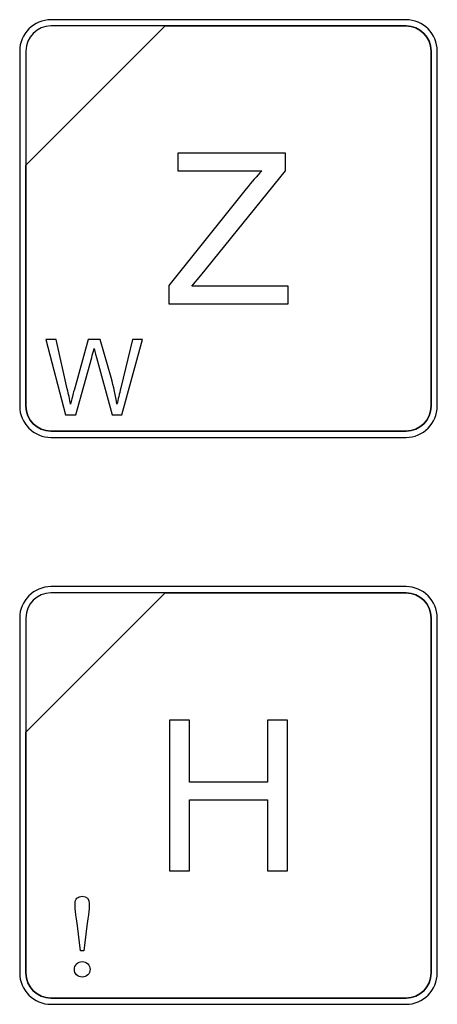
# Model space of a CAD drawing. Header units: millimetres. Extents: x 7146 to 9164, y -1568 to -663.
# Tile 108 of 187: x 7292 to 7306, y -1103 to -1070. Entities that reach past the tile are written whole.
import ezdxf

# ---------------------------------------------------------------- set-up
doc = ezdxf.new("R2010")
doc.units = ezdxf.units.MM
doc.header["$LTSCALE"] = 3

msp = doc.modelspace()

# ---------------------------------------------------------------- linework, layer by layer
at = {"linetype": 'Continuous', "lineweight": 30}
for points, knots in [([(7292.891, -1070.02), (7292.891, -1070.02), (7304.791, -1070.02), (7304.791, -1070.02), (7304.791, -1070.02), (7305.369, -1070.02), (7305.841, -1070.492), (7305.841, -1071.07), (7305.841, -1071.07), (7305.841, -1071.07), (7305.841, -1082.97), (7305.841, -1082.97), (7305.841, -1082.97), (7305.841, -1083.547), (7305.369, -1084.02), (7304.791, -1084.02), (7304.791, -1084.02), (7304.791, -1084.02), (7292.891, -1084.02), (7292.891, -1084.02), (7292.891, -1084.02), (7292.314, -1084.02), (7291.841, -1083.547), (7291.841, -1082.97), (7291.841, -1082.97), (7291.841, -1082.97), (7291.841, -1071.07), (7291.841, -1071.07), (7291.841, -1071.07), (7291.841, -1070.492), (7292.314, -1070.02), (7292.891, -1070.02)], [0, 0, 0, 0, 0.111111, 0.111111, 0.111111, 0.111111, 0.222222, 0.222222, 0.222222, 0.222222, 0.333333, 0.333333, 0.333333, 0.333333, 0.444444, 0.444444, 0.444444, 0.444444, 0.555556, 0.555556, 0.555556, 0.555556, 0.666667, 0.666667, 0.666667, 0.666667, 0.777778, 0.777778, 0.777778, 0.777778, 1, 1, 1, 1]), ([(7292.891, -1070.02), (7292.891, -1070.02), (7304.791, -1070.02), (7304.791, -1070.02), (7304.791, -1070.02), (7305.369, -1070.02), (7305.841, -1070.492), (7305.841, -1071.07), (7305.841, -1071.07), (7305.841, -1071.07), (7305.841, -1082.97), (7305.841, -1082.97), (7305.841, -1082.97), (7305.841, -1083.547), (7305.369, -1084.02), (7304.791, -1084.02), (7304.791, -1084.02), (7304.791, -1084.02), (7292.891, -1084.02), (7292.891, -1084.02), (7292.891, -1084.02), (7292.314, -1084.02), (7291.841, -1083.547), (7291.841, -1082.97), (7291.841, -1082.97), (7291.841, -1082.97), (7291.841, -1071.07), (7291.841, -1071.07), (7291.841, -1071.07), (7291.841, -1070.492), (7292.314, -1070.02), (7292.891, -1070.02)], [0, 0, 0, 0, 0.111111, 0.111111, 0.111111, 0.111111, 0.222222, 0.222222, 0.222222, 0.222222, 0.333333, 0.333333, 0.333333, 0.333333, 0.444444, 0.444444, 0.444444, 0.444444, 0.555556, 0.555556, 0.555556, 0.555556, 0.666667, 0.666667, 0.666667, 0.666667, 0.777778, 0.777778, 0.777778, 0.777778, 1, 1, 1, 1]), ([(7292.891, -1070.02), (7292.891, -1070.02), (7304.792, -1070.02), (7304.792, -1070.02), (7304.792, -1070.02), (7305.369, -1070.02), (7305.841, -1070.492), (7305.841, -1071.07), (7305.841, -1071.07), (7305.841, -1071.07), (7305.841, -1082.97), (7305.841, -1082.97), (7305.841, -1082.97), (7305.841, -1083.547), (7305.369, -1084.02), (7304.792, -1084.02), (7304.792, -1084.02), (7304.792, -1084.02), (7292.891, -1084.02), (7292.891, -1084.02), (7292.891, -1084.02), (7292.314, -1084.02), (7291.841, -1083.547), (7291.841, -1082.97), (7291.841, -1082.97), (7291.841, -1082.97), (7291.841, -1071.07), (7291.841, -1071.07), (7291.841, -1071.07), (7291.841, -1070.492), (7292.314, -1070.02), (7292.891, -1070.02)], [0, 0, 0, 0, 0.111111, 0.111111, 0.111111, 0.111111, 0.222222, 0.222222, 0.222222, 0.222222, 0.333333, 0.333333, 0.333333, 0.333333, 0.444444, 0.444444, 0.444444, 0.444444, 0.555556, 0.555556, 0.555556, 0.555556, 0.666667, 0.666667, 0.666667, 0.666667, 0.777778, 0.777778, 0.777778, 0.777778, 1, 1, 1, 1]), ([(7292.891, -1070.23), (7292.891, -1070.23), (7296.723, -1070.23), (7296.723, -1070.23), (7296.723, -1070.23), (7296.723, -1070.23), (7292.051, -1074.9), (7292.051, -1074.9), (7292.051, -1074.9), (7292.051, -1074.9), (7292.051, -1071.07), (7292.051, -1071.07), (7292.051, -1071.07), (7292.051, -1070.608), (7292.429, -1070.23), (7292.891, -1070.23)], [0, 0, 0, 0, 0.2, 0.2, 0.2, 0.2, 0.4, 0.4, 0.4, 0.4, 0.6, 0.6, 0.6, 0.6, 1, 1, 1, 1]), ([(7296.723, -1070.23), (7296.723, -1070.23), (7296.734, -1070.23), (7296.734, -1070.23), (7296.734, -1070.23), (7296.734, -1070.23), (7304.791, -1070.23), (7304.791, -1070.23), (7304.791, -1070.23), (7305.253, -1070.23), (7305.631, -1070.608), (7305.631, -1071.07), (7305.631, -1071.07), (7305.631, -1071.07), (7305.631, -1082.97), (7305.631, -1082.97), (7305.631, -1082.97), (7305.631, -1083.432), (7305.253, -1083.81), (7304.791, -1083.81), (7304.791, -1083.81), (7304.791, -1083.81), (7292.891, -1083.81), (7292.891, -1083.81), (7292.891, -1083.81), (7292.429, -1083.81), (7292.051, -1083.432), (7292.051, -1082.97), (7292.051, -1082.97), (7292.051, -1082.97), (7292.051, -1074.989), (7292.051, -1074.989), (7292.051, -1074.989), (7292.051, -1074.989), (7292.051, -1074.9), (7292.051, -1074.9), (7292.051, -1074.9), (7292.051, -1074.9), (7296.723, -1070.23), (7296.723, -1070.23)], [0, 0, 0, 0, 0.090909, 0.090909, 0.090909, 0.090909, 0.181818, 0.181818, 0.181818, 0.181818, 0.272727, 0.272727, 0.272727, 0.272727, 0.363636, 0.363636, 0.363636, 0.363636, 0.454545, 0.454545, 0.454545, 0.454545, 0.545455, 0.545455, 0.545455, 0.545455, 0.636364, 0.636364, 0.636364, 0.636364, 0.727273, 0.727273, 0.727273, 0.727273, 0.818182, 0.818182, 0.818182, 0.818182, 1, 1, 1, 1]), ([(7305.631, -1082.97), (7305.631, -1082.97), (7305.631, -1071.07), (7305.631, -1071.07), (7305.631, -1071.07), (7305.631, -1070.608), (7305.253, -1070.23), (7304.791, -1070.23), (7304.791, -1070.23), (7304.791, -1070.23), (7296.734, -1070.23), (7296.734, -1070.23), (7296.734, -1070.23), (7296.734, -1070.23), (7296.723, -1070.23), (7296.723, -1070.23), (7296.723, -1070.23), (7296.723, -1070.23), (7292.051, -1074.9), (7292.051, -1074.9), (7292.051, -1074.9), (7292.051, -1074.9), (7292.051, -1074.989), (7292.051, -1074.989), (7292.051, -1074.989), (7292.051, -1074.989), (7292.051, -1082.97), (7292.051, -1082.97), (7292.051, -1082.97), (7292.051, -1083.432), (7292.429, -1083.81), (7292.891, -1083.81), (7292.891, -1083.81), (7292.891, -1083.81), (7304.791, -1083.81), (7304.791, -1083.81), (7304.791, -1083.81), (7305.253, -1083.81), (7305.631, -1083.432), (7305.631, -1082.97)], [0, 0, 0, 0, 0.090909, 0.090909, 0.090909, 0.090909, 0.181818, 0.181818, 0.181818, 0.181818, 0.272727, 0.272727, 0.272727, 0.272727, 0.363636, 0.363636, 0.363636, 0.363636, 0.454545, 0.454545, 0.454545, 0.454545, 0.545455, 0.545455, 0.545455, 0.545455, 0.636364, 0.636364, 0.636364, 0.636364, 0.727273, 0.727273, 0.727273, 0.727273, 0.818182, 0.818182, 0.818182, 0.818182, 1, 1, 1, 1]), ([(7292.891, -1070.23), (7292.891, -1070.23), (7296.723, -1070.23), (7296.723, -1070.23), (7296.723, -1070.23), (7296.723, -1070.23), (7292.051, -1074.9), (7292.051, -1074.9), (7292.051, -1074.9), (7292.051, -1074.9), (7292.051, -1071.07), (7292.051, -1071.07), (7292.051, -1071.07), (7292.051, -1070.608), (7292.429, -1070.23), (7292.891, -1070.23)], [0, 0, 0, 0, 0.2, 0.2, 0.2, 0.2, 0.4, 0.4, 0.4, 0.4, 0.6, 0.6, 0.6, 0.6, 1, 1, 1, 1]), ([(7296.723, -1070.23), (7296.723, -1070.23), (7296.734, -1070.23), (7296.734, -1070.23), (7296.734, -1070.23), (7296.734, -1070.23), (7304.791, -1070.23), (7304.791, -1070.23), (7304.791, -1070.23), (7305.253, -1070.23), (7305.631, -1070.608), (7305.631, -1071.07), (7305.631, -1071.07), (7305.631, -1071.07), (7305.631, -1082.97), (7305.631, -1082.97), (7305.631, -1082.97), (7305.631, -1083.432), (7305.253, -1083.81), (7304.791, -1083.81), (7304.791, -1083.81), (7304.791, -1083.81), (7292.891, -1083.81), (7292.891, -1083.81), (7292.891, -1083.81), (7292.429, -1083.81), (7292.051, -1083.432), (7292.051, -1082.97), (7292.051, -1082.97), (7292.051, -1082.97), (7292.051, -1074.989), (7292.051, -1074.989), (7292.051, -1074.989), (7292.051, -1074.989), (7292.051, -1074.9), (7292.051, -1074.9), (7292.051, -1074.9), (7292.051, -1074.9), (7296.723, -1070.23), (7296.723, -1070.23)], [0, 0, 0, 0, 0.090909, 0.090909, 0.090909, 0.090909, 0.181818, 0.181818, 0.181818, 0.181818, 0.272727, 0.272727, 0.272727, 0.272727, 0.363636, 0.363636, 0.363636, 0.363636, 0.454545, 0.454545, 0.454545, 0.454545, 0.545455, 0.545455, 0.545455, 0.545455, 0.636364, 0.636364, 0.636364, 0.636364, 0.727273, 0.727273, 0.727273, 0.727273, 0.818182, 0.818182, 0.818182, 0.818182, 1, 1, 1, 1]), ([(7305.631, -1082.97), (7305.631, -1082.97), (7305.631, -1071.07), (7305.631, -1071.07), (7305.631, -1071.07), (7305.631, -1070.608), (7305.253, -1070.23), (7304.791, -1070.23), (7304.791, -1070.23), (7304.791, -1070.23), (7296.734, -1070.23), (7296.734, -1070.23), (7296.734, -1070.23), (7296.734, -1070.23), (7296.723, -1070.23), (7296.723, -1070.23), (7296.723, -1070.23), (7296.723, -1070.23), (7292.051, -1074.9), (7292.051, -1074.9), (7292.051, -1074.9), (7292.051, -1074.9), (7292.051, -1074.989), (7292.051, -1074.989), (7292.051, -1074.989), (7292.051, -1074.989), (7292.051, -1082.97), (7292.051, -1082.97), (7292.051, -1082.97), (7292.051, -1083.432), (7292.429, -1083.81), (7292.891, -1083.81), (7292.891, -1083.81), (7292.891, -1083.81), (7304.791, -1083.81), (7304.791, -1083.81), (7304.791, -1083.81), (7305.253, -1083.81), (7305.631, -1083.432), (7305.631, -1082.97)], [0, 0, 0, 0, 0.090909, 0.090909, 0.090909, 0.090909, 0.181818, 0.181818, 0.181818, 0.181818, 0.272727, 0.272727, 0.272727, 0.272727, 0.363636, 0.363636, 0.363636, 0.363636, 0.454545, 0.454545, 0.454545, 0.454545, 0.545455, 0.545455, 0.545455, 0.545455, 0.636364, 0.636364, 0.636364, 0.636364, 0.727273, 0.727273, 0.727273, 0.727273, 0.818182, 0.818182, 0.818182, 0.818182, 1, 1, 1, 1]), ([(7292.891, -1070.23), (7292.891, -1070.23), (7296.723, -1070.23), (7296.723, -1070.23), (7296.723, -1070.23), (7296.723, -1070.23), (7292.051, -1074.9), (7292.051, -1074.9), (7292.051, -1074.9), (7292.051, -1074.9), (7292.051, -1071.07), (7292.051, -1071.07), (7292.051, -1071.07), (7292.051, -1070.608), (7292.429, -1070.23), (7292.891, -1070.23)], [0, 0, 0, 0, 0.2, 0.2, 0.2, 0.2, 0.4, 0.4, 0.4, 0.4, 0.6, 0.6, 0.6, 0.6, 1, 1, 1, 1]), ([(7296.723, -1070.23), (7296.723, -1070.23), (7296.734, -1070.23), (7296.734, -1070.23), (7296.734, -1070.23), (7296.734, -1070.23), (7304.792, -1070.23), (7304.792, -1070.23), (7304.792, -1070.23), (7305.254, -1070.23), (7305.632, -1070.608), (7305.632, -1071.07), (7305.632, -1071.07), (7305.632, -1071.07), (7305.632, -1082.97), (7305.632, -1082.97), (7305.632, -1082.97), (7305.632, -1083.432), (7305.254, -1083.81), (7304.792, -1083.81), (7304.792, -1083.81), (7304.792, -1083.81), (7292.891, -1083.81), (7292.891, -1083.81), (7292.891, -1083.81), (7292.429, -1083.81), (7292.051, -1083.432), (7292.051, -1082.97), (7292.051, -1082.97), (7292.051, -1082.97), (7292.051, -1074.989), (7292.051, -1074.989), (7292.051, -1074.989), (7292.051, -1074.989), (7292.051, -1074.9), (7292.051, -1074.9), (7292.051, -1074.9), (7292.051, -1074.9), (7296.723, -1070.23), (7296.723, -1070.23)], [0, 0, 0, 0, 0.090909, 0.090909, 0.090909, 0.090909, 0.181818, 0.181818, 0.181818, 0.181818, 0.272727, 0.272727, 0.272727, 0.272727, 0.363636, 0.363636, 0.363636, 0.363636, 0.454545, 0.454545, 0.454545, 0.454545, 0.545455, 0.545455, 0.545455, 0.545455, 0.636364, 0.636364, 0.636364, 0.636364, 0.727273, 0.727273, 0.727273, 0.727273, 0.818182, 0.818182, 0.818182, 0.818182, 1, 1, 1, 1]), ([(7305.632, -1082.97), (7305.632, -1082.97), (7305.632, -1071.07), (7305.632, -1071.07), (7305.632, -1071.07), (7305.632, -1070.608), (7305.254, -1070.23), (7304.792, -1070.23), (7304.792, -1070.23), (7304.792, -1070.23), (7296.734, -1070.23), (7296.734, -1070.23), (7296.734, -1070.23), (7296.734, -1070.23), (7296.723, -1070.23), (7296.723, -1070.23), (7296.723, -1070.23), (7296.723, -1070.23), (7292.051, -1074.9), (7292.051, -1074.9), (7292.051, -1074.9), (7292.051, -1074.9), (7292.051, -1074.989), (7292.051, -1074.989), (7292.051, -1074.989), (7292.051, -1074.989), (7292.051, -1082.97), (7292.051, -1082.97), (7292.051, -1082.97), (7292.051, -1083.432), (7292.429, -1083.81), (7292.891, -1083.81), (7292.891, -1083.81), (7292.891, -1083.81), (7304.792, -1083.81), (7304.792, -1083.81), (7304.792, -1083.81), (7305.254, -1083.81), (7305.632, -1083.432), (7305.632, -1082.97)], [0, 0, 0, 0, 0.090909, 0.090909, 0.090909, 0.090909, 0.181818, 0.181818, 0.181818, 0.181818, 0.272727, 0.272727, 0.272727, 0.272727, 0.363636, 0.363636, 0.363636, 0.363636, 0.454545, 0.454545, 0.454545, 0.454545, 0.545455, 0.545455, 0.545455, 0.545455, 0.636364, 0.636364, 0.636364, 0.636364, 0.727273, 0.727273, 0.727273, 0.727273, 0.818182, 0.818182, 0.818182, 0.818182, 1, 1, 1, 1]), ([(7296.845, -1079.545), (7296.845, -1079.545), (7296.845, -1078.928), (7296.845, -1078.928), (7296.845, -1078.928), (7296.845, -1078.928), (7299.432, -1075.69), (7299.432, -1075.69), (7299.432, -1075.69), (7299.618, -1075.461), (7299.792, -1075.26), (7299.957, -1075.086), (7299.957, -1075.086), (7299.957, -1075.086), (7297.141, -1075.086), (7297.141, -1075.086), (7297.141, -1075.086), (7297.141, -1075.086), (7297.141, -1074.494), (7297.141, -1074.494), (7297.141, -1074.494), (7297.141, -1074.494), (7300.754, -1074.494), (7300.754, -1074.494), (7300.754, -1074.494), (7300.754, -1074.494), (7300.754, -1075.086), (7300.754, -1075.086), (7300.754, -1075.086), (7300.754, -1075.086), (7297.916, -1078.591), (7297.916, -1078.591), (7297.916, -1078.591), (7297.916, -1078.591), (7297.613, -1078.953), (7297.613, -1078.953), (7297.613, -1078.953), (7297.613, -1078.953), (7300.838, -1078.953), (7300.838, -1078.953), (7300.838, -1078.953), (7300.838, -1078.953), (7300.838, -1079.545), (7300.838, -1079.545), (7300.838, -1079.545), (7300.838, -1079.545), (7296.845, -1079.545), (7296.845, -1079.545)], [0, 0, 0, 0, 0.076923, 0.076923, 0.076923, 0.076923, 0.153846, 0.153846, 0.153846, 0.153846, 0.230769, 0.230769, 0.230769, 0.230769, 0.307692, 0.307692, 0.307692, 0.307692, 0.384615, 0.384615, 0.384615, 0.384615, 0.461538, 0.461538, 0.461538, 0.461538, 0.538462, 0.538462, 0.538462, 0.538462, 0.615385, 0.615385, 0.615385, 0.615385, 0.692308, 0.692308, 0.692308, 0.692308, 0.769231, 0.769231, 0.769231, 0.769231, 0.846154, 0.846154, 0.846154, 0.846154, 1, 1, 1, 1]), ([(7293.378, -1083.261), (7293.378, -1083.261), (7292.713, -1080.735), (7292.713, -1080.735), (7292.713, -1080.735), (7292.713, -1080.735), (7293.06, -1080.735), (7293.06, -1080.735), (7293.06, -1080.735), (7293.06, -1080.735), (7293.438, -1082.392), (7293.438, -1082.392), (7293.438, -1082.392), (7293.479, -1082.565), (7293.516, -1082.737), (7293.547, -1082.908), (7293.547, -1082.908), (7293.614, -1082.639), (7293.652, -1082.483), (7293.663, -1082.442), (7293.663, -1082.442), (7293.663, -1082.442), (7294.141, -1080.735), (7294.141, -1080.735), (7294.141, -1080.735), (7294.141, -1080.735), (7294.544, -1080.735), (7294.544, -1080.735), (7294.544, -1080.735), (7294.544, -1080.735), (7294.906, -1082.014), (7294.906, -1082.014), (7294.906, -1082.014), (7294.995, -1082.332), (7295.06, -1082.63), (7295.103, -1082.908), (7295.103, -1082.908), (7295.136, -1082.749), (7295.179, -1082.566), (7295.232, -1082.359), (7295.232, -1082.359), (7295.232, -1082.359), (7295.626, -1080.735), (7295.626, -1080.735), (7295.626, -1080.735), (7295.626, -1080.735), (7295.962, -1080.735), (7295.962, -1080.735), (7295.962, -1080.735), (7295.962, -1080.735), (7295.27, -1083.261), (7295.27, -1083.261), (7295.27, -1083.261), (7295.27, -1083.261), (7294.945, -1083.261), (7294.945, -1083.261), (7294.945, -1083.261), (7294.945, -1083.261), (7294.415, -1081.337), (7294.415, -1081.337), (7294.415, -1081.337), (7294.371, -1081.176), (7294.344, -1081.077), (7294.334, -1081.041), (7294.334, -1081.041), (7294.305, -1081.156), (7294.279, -1081.255), (7294.257, -1081.336), (7294.257, -1081.336), (7294.257, -1081.336), (7293.727, -1083.261), (7293.727, -1083.261), (7293.727, -1083.261), (7293.727, -1083.261), (7293.378, -1083.261), (7293.378, -1083.261)], [0, 0, 0, 0, 0.05, 0.05, 0.05, 0.05, 0.1, 0.1, 0.1, 0.1, 0.15, 0.15, 0.15, 0.15, 0.2, 0.2, 0.2, 0.2, 0.25, 0.25, 0.25, 0.25, 0.3, 0.3, 0.3, 0.3, 0.35, 0.35, 0.35, 0.35, 0.4, 0.4, 0.4, 0.4, 0.45, 0.45, 0.45, 0.45, 0.5, 0.5, 0.5, 0.5, 0.55, 0.55, 0.55, 0.55, 0.6, 0.6, 0.6, 0.6, 0.65, 0.65, 0.65, 0.65, 0.7, 0.7, 0.7, 0.7, 0.75, 0.75, 0.75, 0.75, 0.8, 0.8, 0.8, 0.8, 0.85, 0.85, 0.85, 0.85, 0.9, 0.9, 0.9, 0.9, 1, 1, 1, 1]), ([(7292.891, -1089.02), (7292.891, -1089.02), (7304.791, -1089.02), (7304.791, -1089.02), (7304.791, -1089.02), (7305.369, -1089.02), (7305.841, -1089.492), (7305.841, -1090.07), (7305.841, -1090.07), (7305.841, -1090.07), (7305.841, -1101.97), (7305.841, -1101.97), (7305.841, -1101.97), (7305.841, -1102.547), (7305.369, -1103.02), (7304.791, -1103.02), (7304.791, -1103.02), (7304.791, -1103.02), (7292.891, -1103.02), (7292.891, -1103.02), (7292.891, -1103.02), (7292.314, -1103.02), (7291.841, -1102.547), (7291.841, -1101.97), (7291.841, -1101.97), (7291.841, -1101.97), (7291.841, -1090.07), (7291.841, -1090.07), (7291.841, -1090.07), (7291.841, -1089.492), (7292.314, -1089.02), (7292.891, -1089.02)], [0, 0, 0, 0, 0.111111, 0.111111, 0.111111, 0.111111, 0.222222, 0.222222, 0.222222, 0.222222, 0.333333, 0.333333, 0.333333, 0.333333, 0.444444, 0.444444, 0.444444, 0.444444, 0.555556, 0.555556, 0.555556, 0.555556, 0.666667, 0.666667, 0.666667, 0.666667, 0.777778, 0.777778, 0.777778, 0.777778, 1, 1, 1, 1]), ([(7292.891, -1089.02), (7292.891, -1089.02), (7304.791, -1089.02), (7304.791, -1089.02), (7304.791, -1089.02), (7305.369, -1089.02), (7305.841, -1089.492), (7305.841, -1090.07), (7305.841, -1090.07), (7305.841, -1090.07), (7305.841, -1101.97), (7305.841, -1101.97), (7305.841, -1101.97), (7305.841, -1102.547), (7305.369, -1103.02), (7304.791, -1103.02), (7304.791, -1103.02), (7304.791, -1103.02), (7292.891, -1103.02), (7292.891, -1103.02), (7292.891, -1103.02), (7292.314, -1103.02), (7291.841, -1102.547), (7291.841, -1101.97), (7291.841, -1101.97), (7291.841, -1101.97), (7291.841, -1090.07), (7291.841, -1090.07), (7291.841, -1090.07), (7291.841, -1089.492), (7292.314, -1089.02), (7292.891, -1089.02)], [0, 0, 0, 0, 0.111111, 0.111111, 0.111111, 0.111111, 0.222222, 0.222222, 0.222222, 0.222222, 0.333333, 0.333333, 0.333333, 0.333333, 0.444444, 0.444444, 0.444444, 0.444444, 0.555556, 0.555556, 0.555556, 0.555556, 0.666667, 0.666667, 0.666667, 0.666667, 0.777778, 0.777778, 0.777778, 0.777778, 1, 1, 1, 1]), ([(7292.891, -1089.02), (7292.891, -1089.02), (7304.792, -1089.02), (7304.792, -1089.02), (7304.792, -1089.02), (7305.369, -1089.02), (7305.841, -1089.492), (7305.841, -1090.07), (7305.841, -1090.07), (7305.841, -1090.07), (7305.841, -1101.97), (7305.841, -1101.97), (7305.841, -1101.97), (7305.841, -1102.547), (7305.369, -1103.02), (7304.792, -1103.02), (7304.792, -1103.02), (7304.792, -1103.02), (7292.891, -1103.02), (7292.891, -1103.02), (7292.891, -1103.02), (7292.314, -1103.02), (7291.841, -1102.547), (7291.841, -1101.97), (7291.841, -1101.97), (7291.841, -1101.97), (7291.841, -1090.07), (7291.841, -1090.07), (7291.841, -1090.07), (7291.841, -1089.492), (7292.314, -1089.02), (7292.891, -1089.02)], [0, 0, 0, 0, 0.111111, 0.111111, 0.111111, 0.111111, 0.222222, 0.222222, 0.222222, 0.222222, 0.333333, 0.333333, 0.333333, 0.333333, 0.444444, 0.444444, 0.444444, 0.444444, 0.555556, 0.555556, 0.555556, 0.555556, 0.666667, 0.666667, 0.666667, 0.666667, 0.777778, 0.777778, 0.777778, 0.777778, 1, 1, 1, 1]), ([(7292.891, -1089.23), (7292.891, -1089.23), (7296.723, -1089.23), (7296.723, -1089.23), (7296.723, -1089.23), (7296.723, -1089.23), (7292.051, -1093.9), (7292.051, -1093.9), (7292.051, -1093.9), (7292.051, -1093.9), (7292.051, -1090.07), (7292.051, -1090.07), (7292.051, -1090.07), (7292.051, -1089.608), (7292.429, -1089.23), (7292.891, -1089.23)], [0, 0, 0, 0, 0.2, 0.2, 0.2, 0.2, 0.4, 0.4, 0.4, 0.4, 0.6, 0.6, 0.6, 0.6, 1, 1, 1, 1]), ([(7296.723, -1089.23), (7296.723, -1089.23), (7296.734, -1089.23), (7296.734, -1089.23), (7296.734, -1089.23), (7296.734, -1089.23), (7304.791, -1089.23), (7304.791, -1089.23), (7304.791, -1089.23), (7305.253, -1089.23), (7305.631, -1089.608), (7305.631, -1090.07), (7305.631, -1090.07), (7305.631, -1090.07), (7305.631, -1101.97), (7305.631, -1101.97), (7305.631, -1101.97), (7305.631, -1102.432), (7305.253, -1102.81), (7304.791, -1102.81), (7304.791, -1102.81), (7304.791, -1102.81), (7292.891, -1102.81), (7292.891, -1102.81), (7292.891, -1102.81), (7292.429, -1102.81), (7292.051, -1102.432), (7292.051, -1101.97), (7292.051, -1101.97), (7292.051, -1101.97), (7292.051, -1093.99), (7292.051, -1093.99), (7292.051, -1093.99), (7292.051, -1093.99), (7292.051, -1093.9), (7292.051, -1093.9), (7292.051, -1093.9), (7292.051, -1093.9), (7296.723, -1089.23), (7296.723, -1089.23)], [0, 0, 0, 0, 0.090909, 0.090909, 0.090909, 0.090909, 0.181818, 0.181818, 0.181818, 0.181818, 0.272727, 0.272727, 0.272727, 0.272727, 0.363636, 0.363636, 0.363636, 0.363636, 0.454545, 0.454545, 0.454545, 0.454545, 0.545455, 0.545455, 0.545455, 0.545455, 0.636364, 0.636364, 0.636364, 0.636364, 0.727273, 0.727273, 0.727273, 0.727273, 0.818182, 0.818182, 0.818182, 0.818182, 1, 1, 1, 1]), ([(7305.631, -1101.97), (7305.631, -1101.97), (7305.631, -1090.07), (7305.631, -1090.07), (7305.631, -1090.07), (7305.631, -1089.608), (7305.253, -1089.23), (7304.791, -1089.23), (7304.791, -1089.23), (7304.791, -1089.23), (7296.734, -1089.23), (7296.734, -1089.23), (7296.734, -1089.23), (7296.734, -1089.23), (7296.723, -1089.23), (7296.723, -1089.23), (7296.723, -1089.23), (7296.723, -1089.23), (7292.051, -1093.9), (7292.051, -1093.9), (7292.051, -1093.9), (7292.051, -1093.9), (7292.051, -1093.99), (7292.051, -1093.99), (7292.051, -1093.99), (7292.051, -1093.99), (7292.051, -1101.97), (7292.051, -1101.97), (7292.051, -1101.97), (7292.051, -1102.432), (7292.429, -1102.81), (7292.891, -1102.81), (7292.891, -1102.81), (7292.891, -1102.81), (7304.791, -1102.81), (7304.791, -1102.81), (7304.791, -1102.81), (7305.253, -1102.81), (7305.631, -1102.432), (7305.631, -1101.97)], [0, 0, 0, 0, 0.090909, 0.090909, 0.090909, 0.090909, 0.181818, 0.181818, 0.181818, 0.181818, 0.272727, 0.272727, 0.272727, 0.272727, 0.363636, 0.363636, 0.363636, 0.363636, 0.454545, 0.454545, 0.454545, 0.454545, 0.545455, 0.545455, 0.545455, 0.545455, 0.636364, 0.636364, 0.636364, 0.636364, 0.727273, 0.727273, 0.727273, 0.727273, 0.818182, 0.818182, 0.818182, 0.818182, 1, 1, 1, 1]), ([(7292.891, -1089.23), (7292.891, -1089.23), (7296.723, -1089.23), (7296.723, -1089.23), (7296.723, -1089.23), (7296.723, -1089.23), (7292.051, -1093.9), (7292.051, -1093.9), (7292.051, -1093.9), (7292.051, -1093.9), (7292.051, -1090.07), (7292.051, -1090.07), (7292.051, -1090.07), (7292.051, -1089.608), (7292.429, -1089.23), (7292.891, -1089.23)], [0, 0, 0, 0, 0.2, 0.2, 0.2, 0.2, 0.4, 0.4, 0.4, 0.4, 0.6, 0.6, 0.6, 0.6, 1, 1, 1, 1]), ([(7296.723, -1089.23), (7296.723, -1089.23), (7296.734, -1089.23), (7296.734, -1089.23), (7296.734, -1089.23), (7296.734, -1089.23), (7304.791, -1089.23), (7304.791, -1089.23), (7304.791, -1089.23), (7305.253, -1089.23), (7305.631, -1089.608), (7305.631, -1090.07), (7305.631, -1090.07), (7305.631, -1090.07), (7305.631, -1101.97), (7305.631, -1101.97), (7305.631, -1101.97), (7305.631, -1102.432), (7305.253, -1102.81), (7304.791, -1102.81), (7304.791, -1102.81), (7304.791, -1102.81), (7292.891, -1102.81), (7292.891, -1102.81), (7292.891, -1102.81), (7292.429, -1102.81), (7292.051, -1102.432), (7292.051, -1101.97), (7292.051, -1101.97), (7292.051, -1101.97), (7292.051, -1093.99), (7292.051, -1093.99), (7292.051, -1093.99), (7292.051, -1093.99), (7292.051, -1093.9), (7292.051, -1093.9), (7292.051, -1093.9), (7292.051, -1093.9), (7296.723, -1089.23), (7296.723, -1089.23)], [0, 0, 0, 0, 0.090909, 0.090909, 0.090909, 0.090909, 0.181818, 0.181818, 0.181818, 0.181818, 0.272727, 0.272727, 0.272727, 0.272727, 0.363636, 0.363636, 0.363636, 0.363636, 0.454545, 0.454545, 0.454545, 0.454545, 0.545455, 0.545455, 0.545455, 0.545455, 0.636364, 0.636364, 0.636364, 0.636364, 0.727273, 0.727273, 0.727273, 0.727273, 0.818182, 0.818182, 0.818182, 0.818182, 1, 1, 1, 1]), ([(7305.631, -1101.97), (7305.631, -1101.97), (7305.631, -1090.07), (7305.631, -1090.07), (7305.631, -1090.07), (7305.631, -1089.608), (7305.253, -1089.23), (7304.791, -1089.23), (7304.791, -1089.23), (7304.791, -1089.23), (7296.734, -1089.23), (7296.734, -1089.23), (7296.734, -1089.23), (7296.734, -1089.23), (7296.723, -1089.23), (7296.723, -1089.23), (7296.723, -1089.23), (7296.723, -1089.23), (7292.051, -1093.9), (7292.051, -1093.9), (7292.051, -1093.9), (7292.051, -1093.9), (7292.051, -1093.99), (7292.051, -1093.99), (7292.051, -1093.99), (7292.051, -1093.99), (7292.051, -1101.97), (7292.051, -1101.97), (7292.051, -1101.97), (7292.051, -1102.432), (7292.429, -1102.81), (7292.891, -1102.81), (7292.891, -1102.81), (7292.891, -1102.81), (7304.791, -1102.81), (7304.791, -1102.81), (7304.791, -1102.81), (7305.253, -1102.81), (7305.631, -1102.432), (7305.631, -1101.97)], [0, 0, 0, 0, 0.090909, 0.090909, 0.090909, 0.090909, 0.181818, 0.181818, 0.181818, 0.181818, 0.272727, 0.272727, 0.272727, 0.272727, 0.363636, 0.363636, 0.363636, 0.363636, 0.454545, 0.454545, 0.454545, 0.454545, 0.545455, 0.545455, 0.545455, 0.545455, 0.636364, 0.636364, 0.636364, 0.636364, 0.727273, 0.727273, 0.727273, 0.727273, 0.818182, 0.818182, 0.818182, 0.818182, 1, 1, 1, 1]), ([(7292.891, -1089.23), (7292.891, -1089.23), (7296.723, -1089.23), (7296.723, -1089.23), (7296.723, -1089.23), (7296.723, -1089.23), (7292.051, -1093.9), (7292.051, -1093.9), (7292.051, -1093.9), (7292.051, -1093.9), (7292.051, -1090.07), (7292.051, -1090.07), (7292.051, -1090.07), (7292.051, -1089.608), (7292.429, -1089.23), (7292.891, -1089.23)], [0, 0, 0, 0, 0.2, 0.2, 0.2, 0.2, 0.4, 0.4, 0.4, 0.4, 0.6, 0.6, 0.6, 0.6, 1, 1, 1, 1]), ([(7296.723, -1089.23), (7296.723, -1089.23), (7296.734, -1089.23), (7296.734, -1089.23), (7296.734, -1089.23), (7296.734, -1089.23), (7304.792, -1089.23), (7304.792, -1089.23), (7304.792, -1089.23), (7305.254, -1089.23), (7305.632, -1089.608), (7305.632, -1090.07), (7305.632, -1090.07), (7305.632, -1090.07), (7305.632, -1101.97), (7305.632, -1101.97), (7305.632, -1101.97), (7305.632, -1102.432), (7305.254, -1102.81), (7304.792, -1102.81), (7304.792, -1102.81), (7304.792, -1102.81), (7292.891, -1102.81), (7292.891, -1102.81), (7292.891, -1102.81), (7292.429, -1102.81), (7292.051, -1102.432), (7292.051, -1101.97), (7292.051, -1101.97), (7292.051, -1101.97), (7292.051, -1093.99), (7292.051, -1093.99), (7292.051, -1093.99), (7292.051, -1093.99), (7292.051, -1093.9), (7292.051, -1093.9), (7292.051, -1093.9), (7292.051, -1093.9), (7296.723, -1089.23), (7296.723, -1089.23)], [0, 0, 0, 0, 0.090909, 0.090909, 0.090909, 0.090909, 0.181818, 0.181818, 0.181818, 0.181818, 0.272727, 0.272727, 0.272727, 0.272727, 0.363636, 0.363636, 0.363636, 0.363636, 0.454545, 0.454545, 0.454545, 0.454545, 0.545455, 0.545455, 0.545455, 0.545455, 0.636364, 0.636364, 0.636364, 0.636364, 0.727273, 0.727273, 0.727273, 0.727273, 0.818182, 0.818182, 0.818182, 0.818182, 1, 1, 1, 1]), ([(7305.632, -1101.97), (7305.632, -1101.97), (7305.632, -1090.07), (7305.632, -1090.07), (7305.632, -1090.07), (7305.632, -1089.608), (7305.254, -1089.23), (7304.792, -1089.23), (7304.792, -1089.23), (7304.792, -1089.23), (7296.734, -1089.23), (7296.734, -1089.23), (7296.734, -1089.23), (7296.734, -1089.23), (7296.723, -1089.23), (7296.723, -1089.23), (7296.723, -1089.23), (7296.723, -1089.23), (7292.051, -1093.9), (7292.051, -1093.9), (7292.051, -1093.9), (7292.051, -1093.9), (7292.051, -1093.99), (7292.051, -1093.99), (7292.051, -1093.99), (7292.051, -1093.99), (7292.051, -1101.97), (7292.051, -1101.97), (7292.051, -1101.97), (7292.051, -1102.432), (7292.429, -1102.81), (7292.891, -1102.81), (7292.891, -1102.81), (7292.891, -1102.81), (7304.792, -1102.81), (7304.792, -1102.81), (7304.792, -1102.81), (7305.254, -1102.81), (7305.632, -1102.432), (7305.632, -1101.97)], [0, 0, 0, 0, 0.090909, 0.090909, 0.090909, 0.090909, 0.181818, 0.181818, 0.181818, 0.181818, 0.272727, 0.272727, 0.272727, 0.272727, 0.363636, 0.363636, 0.363636, 0.363636, 0.454545, 0.454545, 0.454545, 0.454545, 0.545455, 0.545455, 0.545455, 0.545455, 0.636364, 0.636364, 0.636364, 0.636364, 0.727273, 0.727273, 0.727273, 0.727273, 0.818182, 0.818182, 0.818182, 0.818182, 1, 1, 1, 1]), ([(7296.866, -1098.546), (7296.866, -1098.546), (7296.866, -1093.494), (7296.866, -1093.494), (7296.866, -1093.494), (7296.866, -1093.494), (7297.536, -1093.494), (7297.536, -1093.494), (7297.536, -1093.494), (7297.536, -1093.494), (7297.536, -1095.575), (7297.536, -1095.575), (7297.536, -1095.575), (7297.536, -1095.575), (7300.147, -1095.575), (7300.147, -1095.575), (7300.147, -1095.575), (7300.147, -1095.575), (7300.147, -1093.494), (7300.147, -1093.494), (7300.147, -1093.494), (7300.147, -1093.494), (7300.817, -1093.494), (7300.817, -1093.494), (7300.817, -1093.494), (7300.817, -1093.494), (7300.817, -1098.546), (7300.817, -1098.546), (7300.817, -1098.546), (7300.817, -1098.546), (7300.147, -1098.546), (7300.147, -1098.546), (7300.147, -1098.546), (7300.147, -1098.546), (7300.147, -1096.168), (7300.147, -1096.168), (7300.147, -1096.168), (7300.147, -1096.168), (7297.536, -1096.168), (7297.536, -1096.168), (7297.536, -1096.168), (7297.536, -1096.168), (7297.536, -1098.546), (7297.536, -1098.546), (7297.536, -1098.546), (7297.536, -1098.546), (7296.866, -1098.546), (7296.866, -1098.546)], [0, 0, 0, 0, 0.076923, 0.076923, 0.076923, 0.076923, 0.153846, 0.153846, 0.153846, 0.153846, 0.230769, 0.230769, 0.230769, 0.230769, 0.307692, 0.307692, 0.307692, 0.307692, 0.384615, 0.384615, 0.384615, 0.384615, 0.461538, 0.461538, 0.461538, 0.461538, 0.538462, 0.538462, 0.538462, 0.538462, 0.615385, 0.615385, 0.615385, 0.615385, 0.692308, 0.692308, 0.692308, 0.692308, 0.769231, 0.769231, 0.769231, 0.769231, 0.846154, 0.846154, 0.846154, 0.846154, 1, 1, 1, 1]), ([(7293.939, -1099.399), (7293.791, -1099.399), (7293.696, -1099.487), (7293.696, -1099.656), (7293.696, -1099.656), (7293.696, -1099.819), (7293.738, -1100.136), (7293.816, -1100.669), (7293.816, -1100.669), (7293.816, -1100.669), (7293.879, -1101.226), (7293.879, -1101.226), (7293.879, -1101.226), (7293.879, -1101.226), (7293.992, -1101.226), (7293.992, -1101.226), (7293.992, -1101.226), (7293.992, -1101.226), (7294.055, -1100.669), (7294.055, -1100.669), (7294.055, -1100.669), (7294.133, -1100.136), (7294.175, -1099.819), (7294.175, -1099.656), (7294.175, -1099.656), (7294.175, -1099.487), (7294.084, -1099.399), (7293.939, -1099.399)], [0, 0, 0, 0, 0.125, 0.125, 0.125, 0.125, 0.25, 0.25, 0.25, 0.25, 0.375, 0.375, 0.375, 0.375, 0.5, 0.5, 0.5, 0.5, 0.625, 0.625, 0.625, 0.625, 0.75, 0.75, 0.75, 0.75, 1, 1, 1, 1]), ([(7293.939, -1102.108), (7294.084, -1102.108), (7294.2, -1101.992), (7294.2, -1101.851), (7294.2, -1101.851), (7294.2, -1101.709), (7294.084, -1101.586), (7293.939, -1101.586), (7293.939, -1101.586), (7293.791, -1101.586), (7293.674, -1101.709), (7293.674, -1101.851), (7293.674, -1101.851), (7293.674, -1101.992), (7293.791, -1102.108), (7293.939, -1102.108)], [0, 0, 0, 0, 0.2, 0.2, 0.2, 0.2, 0.4, 0.4, 0.4, 0.4, 0.6, 0.6, 0.6, 0.6, 1, 1, 1, 1])]:
    msp.add_open_spline(points, degree=3, knots=knots, dxfattribs=at)

doc.saveas('drawing.dxf')
